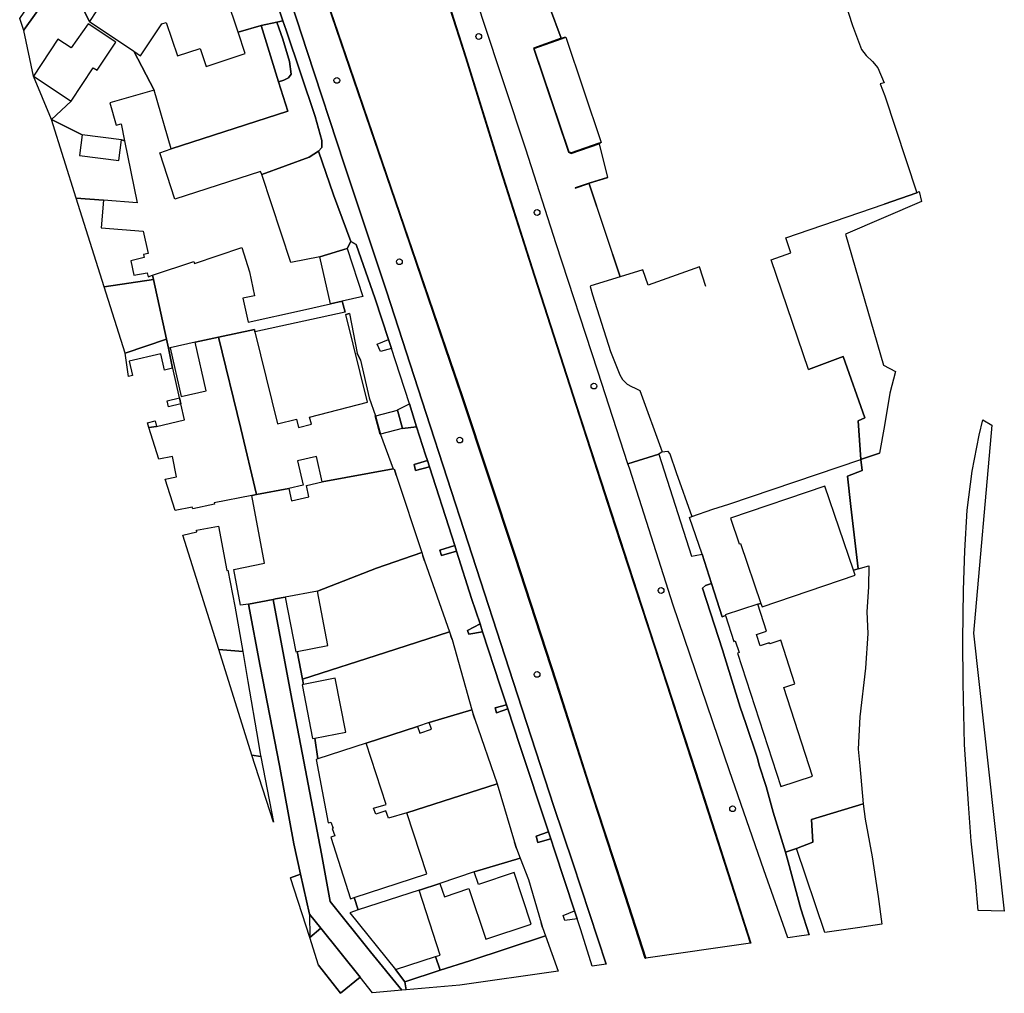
# Model space of a CAD drawing. Extents: x -26035517 to 31750492, y -9237385 to 8160032.
# Tile 233 of 256: x 31535523 to 31750492, y -9237385 to -9024807. Entities that reach past the tile are written whole.
import ezdxf

# ---------------------------------------------------------------- set-up
doc = ezdxf.new("R2010")
doc.units = 0
doc.layers.get('0').update_dxf_attribs({"linetype": 'CONTINUOUS'})
doc.layers.add('T-25', color=7, linetype='CONTINUOUS')

# ---------------------------------------------------------------- blocks, each defined once
blk = doc.blocks.new('BOLDER')
at = {"color": 0}
blk.add_circle((0, 0), 0.625, dxfattribs=at)

msp = doc.modelspace()

# ---------------------------------------------------------------- linework, layer by layer
at = {"layer": 'T-25', "color": 9}
for points in [[(31675062, -9119660, 15832), (31668331, -9121747, 15784), (31661745, -9101515, 15734), (31652640, -9073727, 15746), (31646047, -9053076, 15804), (31636639, -9024761, 15804), (31630291, -9004823, 15812), (31623891, -8985891, 15771), (31619431, -8973247, 15771), (31625079, -8971446, 15587), (31624748, -8970394, 15591), (31624653, -8970030, 15596), (31623921, -8967226, 15632), (31623764, -8964246, 15677), (31624655, -8962785, 15677), (31626130, -8961822, 15648), (31628235, -8961006, 15615), (31630687, -8960253, 15599), (31632691, -8959751, 15578)], [(31663543, -9231008, 15438), (31656308, -9208925, 15656), (31652156, -9196569, 15652), (31643245, -9169289, 15595), (31633443, -9139030, 15570), (31624260, -9110793, 15529), (31615605, -9084098, 15497), (31606384, -9056381, 15509), (31598323, -9031767, 15521), (31592630, -9014257, 15550), (31586769, -8996226, 15701), (31583850, -8986491, 15832), (31583837, -8986425, 15831)], [(31695092, -9226450, 15356), (31690895, -9213308, 15439), (31683066, -9188974, 15472), (31674148, -9161586, 15480), (31665597, -9135394, 15505), (31657050, -9109031, 15513), (31647974, -9080809, 15509), (31640552, -9057548, 15509), (31632982, -9033125, 15517), (31626014, -9011359, 15517), (31624571, -9006311, 15517)], [(31711758, -9008750, 14772), (31717354, -9026099, 14710), (31719349, -9031348, 14739), (31720312, -9032658, 14739), (31721708, -9033933, 14714), (31722912, -9035336, 14710), (31724251, -9038558, 14854), (31723378, -9038821, 14923), (31724390, -9041438, 14907)], [(31625966, -9011374, 15109), (31632934, -9033140, 15109), (31640504, -9057563, 15109), (31647926, -9080824, 15109), (31657002, -9109046, 15109), (31665549, -9135409, 15109), (31674100, -9161601, 15109), (31683018, -9188989, 15109), (31690847, -9213323, 15109), (31695044, -9226465, 15109), (31672214, -9229747, 15109), (31667038, -9213715, 15109), (31659890, -9191819, 15109), (31652693, -9169407, 15109), (31643742, -9141976, 15109), (31632185, -9107095, 15109), (31618527, -9067090, 15109), (31607602, -9035199, 15109), (31600853, -9015365, 15109)], [(31592630, -9014257, 15550), (31598323, -9031767, 15521), (31606384, -9056381, 15509), (31615605, -9084098, 15497), (31624260, -9110793, 15529), (31633443, -9139030, 15570), (31643245, -9169289, 15595), (31652156, -9196569, 15652), (31656308, -9208925, 15656), (31663543, -9231008, 15438), (31660499, -9231447, 15446), (31658053, -9223540, 15632), (31657263, -9221156, 15634), (31656669, -9219365, 15635), (31652274, -9206102, 15644), (31651472, -9203677, 15637), (31650965, -9202143, 15632), (31650811, -9201678, 15631), (31644717, -9183250, 15574), (31642100, -9175251, 15592), (31641815, -9174380, 15594), (31640458, -9170233, 15603), (31636602, -9158487, 15583), (31636032, -9156749, 15580), (31634195, -9151153, 15570), (31630913, -9140858, 15576), (31630516, -9139614, 15577), (31629872, -9137593, 15578), (31624991, -9122442, 15558), (31624549, -9121070, 15556), (31624145, -9119815, 15554), (31622188, -9113684, 15570), (31620594, -9108690, 15583), (31618521, -9102195, 15599), (31616669, -9096577, 15578), (31616029, -9094636, 15571), (31613111, -9085786, 15538), (31608998, -9073865, 15513), (31607831, -9073219, 15513), (31604013, -9063081, 15476), (31600773, -9053528, 15447), (31601486, -9052736, 15488), (31601465, -9051193, 15501), (31600014, -9045980, 15509), (31593669, -9027067, 15558), (31593009, -9025075, 15564), (31589750, -9015234, 15593)], [(31600773, -9053528, 15447), (31601486, -9052736, 15488), (31601465, -9051193, 15501), (31600014, -9045980, 15509), (31593669, -9027067, 15558), (31593009, -9025075, 15564), (31589750, -9015234, 15593)], [(31600811, -9015399, 15386), (31607555, -9035215, 15394), (31618480, -9067106, 15398), (31632138, -9107111, 15406), (31643695, -9141992, 15419), (31652645, -9169422, 15415), (31659842, -9191834, 15439), (31666990, -9213730, 15435), (31672166, -9229762, 15361)], [(31651190, -9022011, 15791), (31653751, -9028865, 15600), (31647712, -9031017, 15600), (31655354, -9053715, 15600), (31655922, -9053998, 15600), (31662029, -9051891, 15600), (31663883, -9059232, 15600), (31659873, -9060466, 15600), (31656782, -9061511, 15600), (31656814, -9061605, 15600), (31659809, -9060592, 15600), (31666622, -9080980, 15600), (31660194, -9082912, 15898), (31660107, -9083037, 15877), (31660618, -9084900, 15877), (31664510, -9097269, 15869), (31666553, -9102377, 15832), (31667108, -9103332, 15820), (31668183, -9104406, 15783), (31669120, -9104887, 15738), (31669910, -9105279, 15738), (31670905, -9105743, 15755), (31675807, -9119188, 15820), (31675062, -9119660, 15832), (31668331, -9121747, 15784), (31661745, -9101515, 15734), (31652640, -9073727, 15746), (31646047, -9053076, 15804), (31636639, -9024761, 15804)], [(31653751, -9028865, 15600), (31651190, -9022011, 15791)], [(31588241, -9026042, 15583), (31591680, -9025345, 15569), (31593009, -9025075, 15564)], [(31592001, -9038355, 15603), (31593181, -9037988, 15591), (31594242, -9037514, 15538), (31594789, -9036729, 15533), (31594426, -9033962, 15538), (31592963, -9029086, 15550), (31591680, -9025345, 15569)], [(31536720, -9026633, 14882), (31536397, -9027174, 14882)], [(31654633, -9028603, 16497), (31653768, -9028912, 15832), (31647775, -9031048, 16565), (31655395, -9053679, 16655), (31655926, -9053944, 16672), (31662013, -9051844, 15673), (31662412, -9051704, 16590)], [(31594063, -9044797, 15566), (31592001, -9038355, 15603)], [(31724390, -9041438, 14907), (31731389, -9062619, 14944), (31724274, -9065052, 15600)], [(31549137, -9049941, 15100), (31542491, -9046585, 14989)], [(31557727, -9051042, 15100), (31558441, -9051288, 15200)], [(31662029, -9051891, 15600), (31663883, -9059232, 15600)], [(31588369, -9058624, 15500), (31598702, -9054823, 15390), (31600773, -9053528, 15447)], [(31600773, -9053528, 15447), (31604013, -9063081, 15476), (31607831, -9073219, 15513), (31608998, -9073865, 15513), (31613111, -9085786, 15538), (31616029, -9094636, 15571)], [(31656798, -9061558, 15763), (31659841, -9060529, 15939), (31663898, -9059280, 15157)], [(31685355, -9083035, 15427), (31683954, -9078745, 15685), (31672708, -9082792, 16074), (31671597, -9079416, 16099), (31666654, -9080918, 16086), (31659841, -9060529, 15939)], [(31731389, -9062619, 14944), (31731869, -9062342, 14944)], [(31606996, -9074760, 15538), (31607831, -9073219, 15513)], [(31666622, -9080980, 15600), (31660194, -9082912, 15898), (31660107, -9083037, 15877), (31660618, -9084900, 15877), (31664510, -9097269, 15869), (31666553, -9102377, 15832), (31667108, -9103332, 15820), (31668183, -9104406, 15783), (31669120, -9104887, 15738), (31669910, -9105279, 15738), (31670905, -9105743, 15755), (31675807, -9119188, 15820), (31676970, -9118990, 15779), (31677432, -9119581, 15738), (31678830, -9123707, 15759), (31682297, -9133300, 15815)], [(31606579, -9088692, 15500), (31605942, -9086262, 15599)], [(31607531, -9088937, 15669), (31606700, -9089166, 15500)], [(31616029, -9094636, 15571), (31616669, -9096577, 15578), (31614269, -9097223, 15652), (31613602, -9095686, 15640), (31616029, -9094636, 15571)], [(31622188, -9113684, 15570), (31620594, -9108690, 15583), (31618521, -9102195, 15599), (31616669, -9096577, 15578)], [(31609900, -9099120, 15640), (31609232, -9097583, 15640)], [(31707730, -9101156, 15600), (31715305, -9098347, 15583), (31720043, -9111752, 15525), (31718603, -9112421, 15509), (31719192, -9120816, 15426)], [(31618032, -9110063, 15578), (31618019, -9110015, 15578), (31620594, -9108690, 15583)], [(31618032, -9110063, 15578), (31619089, -9114032, 15578)], [(31614192, -9115387, 15484), (31613110, -9111322, 15484)], [(31613220, -9111344, 15484), (31614276, -9115313, 15484)], [(31619089, -9114032, 15578), (31619102, -9114080, 15578), (31622188, -9113684, 15570)], [(31622188, -9113684, 15570), (31624145, -9119815, 15554), (31624549, -9121070, 15556)], [(31624549, -9121070, 15556), (31621612, -9121959, 15497), (31621929, -9123204, 15497), (31624991, -9122442, 15558), (31629872, -9137593, 15578), (31630516, -9139614, 15577)], [(31624549, -9121070, 15556), (31624991, -9122442, 15558)], [(31690359, -9130604, 15611), (31719192, -9120816, 15426), (31719737, -9120631, 15423)], [(31718619, -9144685, 15789), (31716991, -9131080, 15517), (31716277, -9124459, 15292), (31719427, -9123241, 15325), (31719192, -9120816, 15426)], [(31719737, -9120631, 15423), (31723209, -9119416, 15294)], [(31617690, -9124283, 15361), (31617373, -9123038, 15361)], [(31703220, -9225275, 16004), (31702645, -9223585, 16037), (31697979, -9210420, 15972), (31690523, -9188784, 15845), (31678224, -9152635, 15730), (31668660, -9122759, 15787), (31668331, -9121747, 15784)], [(31684561, -9141474, 15738), (31681790, -9133480, 15836), (31682297, -9133300, 15815), (31686889, -9131665, 15628)], [(31686889, -9131665, 15628), (31690359, -9130604, 15611)], [(31630516, -9139614, 15577), (31627261, -9140666, 15488), (31627620, -9141765, 15488), (31630913, -9140858, 15576), (31634195, -9151153, 15570), (31636032, -9156749, 15580)], [(31630516, -9139614, 15577), (31630913, -9140858, 15576)], [(31623903, -9142979, 15488), (31623544, -9141880, 15488)], [(31683026, -9141797, 15869), (31684561, -9141474, 15738)], [(31684561, -9141474, 15738), (31686560, -9147872, 15804)], [(31686560, -9147872, 15804), (31685221, -9148353, 15861)], [(31585502, -9152437, 15099), (31590870, -9151365, 15177), (31591386, -9151262, 15185)], [(31585502, -9152437, 15099), (31588022, -9165963, 15132), (31592215, -9187618, 15071), (31595404, -9204766, 15091), (31596860, -9211354, 15077), (31598797, -9220121, 15058), (31601248, -9223171, 15055)], [(31590870, -9151365, 15177), (31594694, -9172011, 15112), (31597548, -9186778, 15083), (31601394, -9206921, 15042), (31603302, -9217366, 15022), (31612137, -9228346, 15038), (31618969, -9236730, 15038)], [(31696664, -9152415, 15800), (31697345, -9152247, 15800)], [(31636032, -9156749, 15580), (31633326, -9158151, 15447), (31633592, -9158971, 15447), (31636602, -9158487, 15583), (31640458, -9170233, 15603), (31641815, -9174380, 15594)], [(31636032, -9156749, 15580), (31636602, -9158487, 15583)], [(31629945, -9160157, 15370), (31629678, -9159337, 15370)], [(31688963, -9162400, 15922), (31689493, -9164040, 15939)], [(31641815, -9174380, 15594), (31639318, -9175054, 15361), (31639634, -9176154, 15361), (31642100, -9175251, 15592), (31644717, -9183250, 15574), (31650811, -9201678, 15631), (31650965, -9202143, 15632)], [(31641815, -9174380, 15594), (31642100, -9175251, 15592)], [(31634861, -9177526, 15361), (31634544, -9176426, 15378)], [(31599985, -9181643, 15300), (31600645, -9186202, 15300)], [(31698470, -9192199, 16017), (31700064, -9197836, 16013), (31702691, -9206578, 15996), (31705117, -9205752, 15922)], [(31650965, -9202143, 15632), (31648266, -9203084, 15398), (31648657, -9204484, 15398), (31651472, -9203677, 15637), (31652274, -9206102, 15644), (31656669, -9219365, 15635)], [(31650965, -9202143, 15632), (31651472, -9203677, 15637)], [(31643971, -9205795, 15210), (31643579, -9204394, 15210)], [(31707903, -9224598, 15959), (31706097, -9218968, 16082), (31703325, -9208688, 15992), (31702691, -9206578, 15996)], [(31634780, -9210882, 15300), (31644779, -9207865, 15214)], [(31596860, -9211354, 15077), (31594659, -9212178, 15095)], [(31608547, -9216471, 15300), (31609439, -9219180, 15300)], [(31656669, -9219365, 15635), (31657263, -9221156, 15634), (31654518, -9221463, 15578), (31654168, -9220392, 15578), (31656669, -9219365, 15635)], [(31598797, -9220121, 15058), (31598870, -9225169, 15161)], [(31649703, -9223035, 15312), (31649353, -9221963, 15312)], [(31660499, -9231447, 15446), (31658053, -9223540, 15632), (31657263, -9221156, 15634)], [(31600795, -9231234, 15169), (31605589, -9237385, 15210), (31609840, -9233865, 15046), (31601248, -9223171, 15055), (31598870, -9225169, 15161)], [(31627354, -9232355, 15249), (31626281, -9229360, 15300)], [(31617556, -9232167, 15300), (31619638, -9234854, 15189), (31619930, -9236610, 15120)], [(31612530, -9237271, 15022), (31609840, -9233865, 15046)]]:
    msp.add_polyline3d(points, dxfattribs=at)
for points in [[(31546611, -9016919, 14751), (31557295, -9000796, 15153), (31565953, -8987761, 15329), (31576322, -8990314, 15664), (31578776, -8997269, 15640), (31580242, -9002917, 15636), (31582257, -9008895, 15617), (31585460, -9018395, 15587), (31580768, -9020074, 15500), (31578079, -9011961, 15500), (31566925, -9015655, 15500), (31557167, -9009084, 15500), (31549278, -9020800, 15500), (31552326, -9022853, 15500), (31550758, -9025184, 15500)], [(31624849, -9007104, 15109), (31626062, -9011344, 15517), (31633030, -9033110, 15517), (31640600, -9057533, 15509), (31648022, -9080794, 15509), (31657098, -9109016, 15513), (31665645, -9135379, 15505), (31674196, -9161571, 15480), (31683114, -9188959, 15472), (31690943, -9213293, 15439), (31695140, -9226435, 15356), (31695044, -9226465, 15109), (31690847, -9213323, 15109), (31683018, -9188989, 15109), (31674100, -9161601, 15109), (31665549, -9135409, 15109), (31657002, -9109046, 15109), (31647926, -9080824, 15109), (31640504, -9057563, 15109), (31632934, -9033140, 15109), (31625966, -9011374, 15109), (31624753, -9007132, 15109), (31624523, -9006325, 15109), (31624619, -9006297, 15109)], [(31588241, -9026042, 15583), (31583243, -9027551, 15500), (31580768, -9020074, 15500), (31585460, -9018395, 15587), (31582257, -9008895, 15617), (31587109, -9007257, 15617), (31589081, -9013213, 15599), (31585867, -9014350, 15578), (31586561, -9016241, 15562), (31589750, -9015234, 15593), (31593009, -9025075, 15564), (31591680, -9025345, 15569)], [(31672214, -9229747, 15109), (31672118, -9229777, 15361), (31666942, -9213745, 15435), (31659794, -9191849, 15439), (31652597, -9169437, 15415), (31643648, -9142008, 15419), (31632091, -9107127, 15406), (31618433, -9067122, 15398), (31607508, -9035231, 15394), (31600758, -9015396, 15386), (31600853, -9015365, 15109), (31607602, -9035199, 15109), (31618527, -9067090, 15109), (31632185, -9107095, 15109), (31643742, -9141976, 15109), (31652693, -9169407, 15109), (31659890, -9191819, 15109), (31667038, -9213715, 15109)], [(31536397, -9027174, 14882), (31535523, -9024540, 14751), (31536470, -9023196, 14780), (31538992, -9019588, 14837), (31540300, -9018010, 14845), (31540871, -9017813, 14850), (31541433, -9018241, 14878), (31541986, -9018735, 14874), (31542097, -9019067, 14874), (31536720, -9026633, 14882)], [(31542491, -9046585, 14989), (31546773, -9042579, 15100), (31551600, -9035297, 15100), (31552451, -9035861, 15100), (31556506, -9029745, 15100), (31550465, -9025677, 15100), (31546743, -9030948, 15100), (31543864, -9029040, 15100), (31538517, -9037105, 15100), (31536397, -9027174, 14882), (31536720, -9026633, 14882), (31542097, -9019067, 14874), (31543506, -9020196, 14813), (31545795, -9016779, 14817), (31546611, -9016919, 14751), (31550758, -9025184, 15500), (31560447, -9031707, 15500), (31564852, -9040173, 15500), (31555232, -9042948, 15200), (31556619, -9047823, 15200), (31557670, -9047535, 15200), (31558441, -9051288, 15200), (31557727, -9051042, 15100), (31549137, -9049941, 15100)], [(31564852, -9040173, 15500), (31560447, -9031707, 15500), (31561907, -9032690, 15500), (31566591, -9025735, 15500), (31567537, -9025422, 15500), (31569952, -9032716, 15500), (31574923, -9031070, 15500), (31576224, -9034996, 15500), (31584770, -9032166, 15500), (31583243, -9027551, 15500), (31588241, -9026042, 15583), (31592001, -9038355, 15603), (31594063, -9044797, 15566), (31568588, -9052990, 15500)], [(31568588, -9052990, 15500), (31594063, -9044797, 15566), (31592001, -9038355, 15603), (31593181, -9037988, 15591), (31594242, -9037514, 15538), (31594789, -9036729, 15533), (31594426, -9033962, 15538), (31592963, -9029086, 15550), (31591680, -9025345, 15569), (31593009, -9025075, 15564), (31593669, -9027067, 15558), (31600014, -9045980, 15509), (31601465, -9051193, 15501), (31601486, -9052736, 15488), (31600773, -9053528, 15447), (31598702, -9054823, 15390), (31588369, -9058624, 15500), (31588132, -9057921, 15500), (31569375, -9063963, 15500), (31566152, -9053856, 15500)], [(31592001, -9038355, 15603), (31588241, -9026042, 15583), (31591680, -9025345, 15569), (31592963, -9029086, 15550), (31594426, -9033962, 15538), (31594789, -9036729, 15533), (31594242, -9037514, 15538), (31593181, -9037988, 15591)], [(31662479, -9051628, 15600), (31661997, -9051797, 15600), (31655930, -9053890, 15600), (31655436, -9053643, 15600), (31647838, -9031079, 15600), (31653785, -9028959, 15600), (31654748, -9028614, 15600), (31654755, -9028636, 15600)], [(31546773, -9042579, 15100), (31542491, -9046585, 14989), (31538517, -9037105, 15100)], [(31547865, -9063739, 14952), (31542491, -9046585, 14989), (31549137, -9049941, 15100), (31548559, -9054445, 15100), (31557149, -9055549, 15100), (31557727, -9051042, 15100), (31558441, -9051288, 15200), (31561205, -9064806, 15200), (31553846, -9064186, 15200)], [(31588369, -9058624, 15500), (31598702, -9054823, 15390), (31600773, -9053528, 15447), (31604013, -9063081, 15476), (31607831, -9073219, 15513), (31606996, -9074760, 15538), (31601044, -9076549, 15500), (31594739, -9077832, 15500)], [(31719192, -9120816, 15426), (31718603, -9112421, 15509), (31720043, -9111752, 15525), (31715305, -9098347, 15583), (31707730, -9101156, 15600), (31699613, -9077235, 15600), (31703849, -9075727, 15600), (31702785, -9072409, 15600), (31724274, -9065052, 15600), (31731389, -9062619, 14944), (31731869, -9062342, 14944), (31732377, -9064484, 15046), (31715793, -9071601, 15251), (31724105, -9100212, 14964), (31726758, -9101623, 15083), (31725483, -9106325, 15083), (31724345, -9113446, 15116), (31723209, -9119416, 15294), (31719737, -9120631, 15423)], [(31553997, -9083149, 14686), (31547865, -9063739, 14952), (31553846, -9064186, 15200), (31553338, -9070282, 15200), (31562504, -9070998, 15200), (31563569, -9075846, 15200), (31562586, -9076081, 15200), (31562715, -9076754, 15200), (31559811, -9077471, 15200), (31560479, -9080600, 15200), (31563360, -9080076, 15200), (31563539, -9080958, 15200), (31564511, -9080554, 15200), (31564724, -9081523, 14981)], [(31606579, -9088692, 15500), (31586869, -9092979, 15500), (31586813, -9092445, 15443), (31578918, -9094142, 15261), (31573816, -9095238, 15200), (31568351, -9096476, 15200), (31568009, -9096518, 15228), (31567592, -9094557, 15214), (31564724, -9081523, 14981), (31564511, -9080554, 15200), (31573516, -9077599, 15200), (31573691, -9078031, 15200), (31584056, -9074560, 15200), (31585730, -9079856, 15200), (31586801, -9085103, 15200), (31584261, -9085573, 15200), (31585386, -9090832, 15500), (31597258, -9088214, 15500), (31603354, -9086870, 15500), (31605942, -9086262, 15599)], [(31605942, -9086262, 15599), (31603354, -9086870, 15500), (31601044, -9076549, 15500), (31606996, -9074760, 15538), (31610411, -9085211, 15648)], [(31558575, -9097647, 14976), (31553997, -9083149, 14686), (31564724, -9081523, 14981), (31567592, -9094557, 15214)], [(31594297, -9127175, 15500), (31587239, -9128482, 15391), (31583771, -9114038, 15210), (31578918, -9094142, 15261), (31586813, -9092445, 15443), (31586869, -9092979, 15500), (31591779, -9113069, 15500), (31595944, -9111992, 15500), (31596427, -9113859, 15500), (31599198, -9113142, 15500), (31598795, -9111586, 15500), (31611482, -9108305, 15500), (31606700, -9089166, 15500), (31607531, -9088937, 15669), (31609232, -9097583, 15640), (31609900, -9099120, 15640), (31611800, -9107390, 15472), (31613207, -9111296, 15484), (31613220, -9111344, 15484), (31614276, -9115313, 15484), (31614289, -9115361, 15484), (31617072, -9122885, 15382), (31601559, -9125725, 15500), (31600301, -9120184, 15500), (31596207, -9121115, 15500), (31597423, -9126462, 15500)], [(31558575, -9097647, 14976), (31567592, -9094557, 15214), (31568009, -9096518, 15228), (31568897, -9100925, 15259), (31567133, -9101331, 15200), (31566314, -9097779, 15200), (31559433, -9099364, 15200), (31560158, -9102509, 15200), (31559268, -9102714, 15200)], [(31587239, -9128482, 15391), (31586191, -9128676, 15300), (31577978, -9130302, 15300), (31578025, -9130603, 15300), (31573336, -9131573, 15300), (31573184, -9131231, 15300), (31569449, -9131986, 15300), (31567275, -9125103, 15200), (31569744, -9124628, 15200), (31568887, -9120167, 15200), (31565898, -9120741, 15200), (31563729, -9113829, 15136), (31565362, -9113613, 15200), (31571497, -9112198, 15200), (31570691, -9108700, 15200), (31570436, -9107377, 15200), (31568944, -9100914, 15200), (31568897, -9100925, 15259), (31568009, -9096518, 15228), (31568351, -9096476, 15200), (31570748, -9107053, 15200), (31576214, -9105814, 15200), (31573816, -9095238, 15200), (31578918, -9094142, 15261), (31583771, -9114038, 15210)], [(31613602, -9095686, 15640), (31616029, -9094636, 15571), (31616669, -9096577, 15578), (31614269, -9097223, 15652)], [(31570436, -9107377, 15200), (31570691, -9108700, 15200), (31568009, -9109319, 15200), (31567707, -9108008, 15200)], [(31619041, -9114045, 15578), (31614324, -9115300, 15484), (31613268, -9111331, 15484), (31617984, -9110076, 15578)], [(31622188, -9113684, 15570), (31619102, -9114080, 15578), (31619089, -9114032, 15578), (31618032, -9110063, 15578), (31618019, -9110015, 15578), (31620594, -9108690, 15583)], [(31563729, -9113829, 15136), (31563396, -9112817, 15200), (31565085, -9112428, 15200), (31565362, -9113613, 15200)], [(31744772, -9219274, 14262), (31744271, -9213312, 14489), (31743268, -9204138, 14518), (31742677, -9195984, 14555), (31741800, -9183058, 14555), (31741518, -9169667, 14481), (31741421, -9160247, 14469), (31741607, -9149398, 14485), (31741850, -9140775, 14518), (31742386, -9131878, 14534), (31743448, -9123345, 14551), (31745006, -9115494, 14522), (31745838, -9112199, 14538), (31747736, -9113346, 14411), (31743745, -9158768, 14309), (31750492, -9219438, 18126)], [(31624549, -9121070, 15556), (31624991, -9122442, 15558), (31621929, -9123204, 15497), (31621612, -9121959, 15497)], [(31707903, -9224598, 15959), (31706210, -9224844, 15878), (31703220, -9225275, 16004), (31702645, -9223585, 16037), (31697979, -9210420, 15972), (31690523, -9188784, 15845), (31678224, -9152635, 15730), (31668660, -9122759, 15787), (31668331, -9121747, 15784), (31675062, -9119660, 15832), (31682221, -9141936, 15873), (31683026, -9141797, 15869), (31684561, -9141474, 15738), (31686560, -9147872, 15804), (31685221, -9148353, 15861), (31684564, -9148893, 15861), (31688963, -9162400, 15922), (31689493, -9164040, 15939), (31692831, -9174940, 15967), (31694079, -9178450, 15967), (31696641, -9186076, 15984), (31697002, -9187549, 15988), (31698470, -9192199, 16017), (31700064, -9197836, 16013), (31702691, -9206578, 15996), (31703325, -9208688, 15992), (31706097, -9218968, 16082)], [(31717547, -9144985, 15800), (31711298, -9126624, 15800), (31690691, -9133642, 15800), (31692605, -9139263, 15800), (31692893, -9139165, 15800), (31697345, -9152247, 15800), (31696664, -9152415, 15800), (31689559, -9154723, 15800), (31689624, -9154931, 15800), (31688891, -9155179, 15863), (31686560, -9147872, 15804), (31684561, -9141474, 15738), (31681790, -9133480, 15836), (31682297, -9133300, 15815), (31686889, -9131665, 15628), (31690359, -9130604, 15611), (31719192, -9120816, 15426), (31719427, -9123241, 15325), (31716277, -9124459, 15292), (31716991, -9131080, 15517), (31718619, -9144685, 15789)], [(31594297, -9127175, 15500), (31594896, -9129823, 15500), (31598682, -9128962, 15500), (31598124, -9126507, 15500), (31601559, -9125725, 15500), (31617072, -9122885, 15382), (31617373, -9123038, 15361), (31617690, -9124283, 15361), (31623287, -9141107, 15482), (31613433, -9144530, 15464), (31600544, -9149557, 15300), (31593510, -9150898, 15300), (31591386, -9151262, 15185), (31590870, -9151365, 15177), (31585502, -9152437, 15099), (31583764, -9152610, 15300), (31582312, -9144820, 15300), (31588968, -9143473, 15300), (31586191, -9128676, 15300), (31587239, -9128482, 15391)], [(31582463, -9152868, 15300), (31584231, -9162723, 14874), (31584242, -9162789, 14874), (31579025, -9162308, 15181), (31571140, -9137340, 15300), (31574233, -9136662, 15300), (31574156, -9136292, 15300), (31578895, -9135358, 15300), (31580773, -9145044, 15300), (31580953, -9145017, 15300)], [(31630516, -9139614, 15577), (31630913, -9140858, 15576), (31627620, -9141765, 15488), (31627261, -9140666, 15488)], [(31597271, -9168820, 15227), (31596138, -9162751, 15300), (31602818, -9161474, 15300), (31600544, -9149557, 15300), (31613433, -9144530, 15464), (31623287, -9141107, 15482), (31623544, -9141880, 15488), (31623903, -9142979, 15488), (31629380, -9158492, 15376), (31615359, -9163005, 15484)], [(31717547, -9144985, 15800), (31718619, -9144685, 15789), (31720915, -9144041, 15609), (31720813, -9148624, 15538), (31720457, -9154076, 15165), (31720691, -9158837, 14936), (31720203, -9166369, 14841), (31718958, -9177026, 14931), (31718555, -9184048, 14895), (31718918, -9187727, 14903), (31719654, -9195990, 14706), (31708362, -9199437, 15775), (31708717, -9204383, 15787), (31705117, -9205752, 15922), (31702691, -9206578, 15996), (31700064, -9197836, 16013), (31698470, -9192199, 16017), (31697002, -9187549, 15988), (31696641, -9186076, 15984), (31694079, -9178450, 15967), (31692831, -9174940, 15967), (31689493, -9164040, 15939), (31688963, -9162400, 15922), (31684564, -9148893, 15861), (31685221, -9148353, 15861), (31686560, -9147872, 15804), (31688891, -9155179, 15863), (31689624, -9154931, 15800), (31691451, -9160550, 15800), (31691758, -9160450, 15800), (31692579, -9162978, 15800), (31692235, -9163090, 15800), (31701692, -9192211, 15800), (31708626, -9189959, 15800), (31702345, -9170618, 15800), (31704789, -9169824, 15800), (31701697, -9160303, 15800), (31699292, -9161084, 15800), (31699189, -9160878, 15800), (31697211, -9161521, 15800), (31696399, -9159019, 15800), (31698583, -9158310, 15800), (31696664, -9152415, 15800), (31697345, -9152247, 15800), (31697599, -9152982, 15800), (31717918, -9146062, 15800)], [(31608547, -9216471, 15300), (31609439, -9219180, 15300), (31607568, -9219780, 15300), (31617556, -9232167, 15300), (31619638, -9234854, 15189), (31619930, -9236610, 15120), (31618969, -9236730, 15038), (31612137, -9228346, 15038), (31603302, -9217366, 15022), (31601394, -9206921, 15042), (31597548, -9186778, 15083), (31594694, -9172011, 15112), (31590870, -9151365, 15177), (31591386, -9151262, 15185), (31593510, -9150898, 15300), (31595785, -9162817, 15300), (31596138, -9162751, 15300), (31597271, -9168820, 15227), (31597479, -9169936, 15300), (31597164, -9169997, 15300), (31599438, -9181749, 15300), (31599985, -9181643, 15300), (31600645, -9186202, 15300), (31600229, -9186340, 15300), (31602850, -9200165, 15300), (31603487, -9200020, 15300), (31603938, -9201322, 15300), (31603741, -9201383, 15300), (31604312, -9202995, 15300), (31603429, -9203323, 15300), (31607742, -9216733, 15300)], [(31585502, -9152437, 15099), (31590870, -9151365, 15177), (31594694, -9172011, 15112), (31597548, -9186778, 15083), (31601394, -9206921, 15042), (31603302, -9217366, 15022), (31612137, -9228346, 15038), (31618969, -9236730, 15038), (31612530, -9237271, 15022), (31609840, -9233865, 15046), (31601248, -9223171, 15055), (31598797, -9220121, 15058), (31596860, -9211354, 15077), (31595404, -9204766, 15091), (31592215, -9187618, 15071), (31588022, -9165963, 15132)], [(31636032, -9156749, 15580), (31636602, -9158487, 15583), (31633592, -9158971, 15447), (31633326, -9158151, 15447)], [(31611157, -9182765, 15300), (31600645, -9186202, 15300), (31599985, -9181643, 15300), (31606708, -9180342, 15300), (31604434, -9168590, 15300), (31597479, -9169936, 15300), (31597271, -9168820, 15227), (31615359, -9163005, 15484), (31629380, -9158492, 15376), (31629678, -9159337, 15370), (31629945, -9160157, 15370), (31634272, -9175464, 15378), (31624943, -9178273, 15300), (31622377, -9179153, 15300)], [(31584242, -9162789, 14874), (31585353, -9169308, 14877), (31587580, -9182383, 14884), (31588048, -9185125, 14886), (31588140, -9185667, 14886), (31586225, -9185386, 14956), (31579025, -9162308, 15181)], [(31641815, -9174380, 15594), (31642100, -9175251, 15592), (31639634, -9176154, 15361), (31639318, -9175054, 15361)], [(31620063, -9197946, 15300), (31616019, -9199167, 15300), (31615457, -9197529, 15300), (31613262, -9198251, 15300), (31612781, -9196945, 15300), (31615545, -9196131, 15300), (31611157, -9182765, 15300), (31622377, -9179153, 15300), (31622883, -9180620, 15300), (31625447, -9179741, 15300), (31624943, -9178273, 15300), (31634272, -9175464, 15378), (31634544, -9176426, 15378), (31634861, -9177526, 15361), (31639769, -9191675, 14976)], [(31588140, -9185667, 14886), (31588151, -9185733, 14886), (31590499, -9197796, 14845), (31590930, -9200009, 14837), (31586225, -9185386, 14956)], [(31608547, -9216471, 15300), (31624388, -9211285, 15300), (31620063, -9197946, 15300), (31639769, -9191675, 14976), (31643579, -9204394, 15210), (31643971, -9205795, 15210), (31644779, -9207865, 15214), (31634780, -9210882, 15300), (31627272, -9213406, 15300), (31622807, -9214847, 15300), (31622712, -9214878, 15300), (31609439, -9219180, 15300)], [(31723777, -9222307, 14706), (31718404, -9223082, 15275), (31711338, -9224101, 15894), (31705117, -9205752, 15922), (31708717, -9204383, 15787), (31708362, -9199437, 15775), (31719654, -9195990, 14706), (31720100, -9199357, 14714), (31721606, -9207610, 14567), (31722959, -9216213, 14620)], [(31650965, -9202143, 15632), (31651472, -9203677, 15637), (31648657, -9204484, 15398), (31648266, -9203084, 15398)], [(31627354, -9232355, 15249), (31626281, -9229360, 15300), (31627289, -9229036, 15300), (31622712, -9214878, 15300), (31622807, -9214847, 15300), (31627272, -9213406, 15300), (31628244, -9216302, 15300), (31633589, -9214505, 15300), (31637318, -9225599, 15300), (31647227, -9222268, 15300), (31643446, -9211022, 15300), (31635704, -9213624, 15300), (31634780, -9210882, 15300), (31644779, -9207865, 15214), (31646595, -9212516, 15222), (31649353, -9221963, 15312), (31649703, -9223035, 15312), (31650345, -9224846, 15292), (31633820, -9230260, 15300)], [(31598870, -9225169, 15161), (31594659, -9212178, 15095), (31596860, -9211354, 15077), (31598797, -9220121, 15058)], [(31656669, -9219365, 15635), (31657263, -9221156, 15634), (31654518, -9221463, 15578), (31654168, -9220392, 15578)], [(31600795, -9231234, 15169), (31598870, -9225169, 15161), (31601248, -9223171, 15055), (31609840, -9233865, 15046), (31605589, -9237385, 15210)], [(31653066, -9232521, 15206), (31631601, -9235622, 15281), (31619930, -9236610, 15120), (31619638, -9234854, 15189), (31627354, -9232355, 15249), (31633820, -9230260, 15300), (31650345, -9224846, 15292)], [(31617556, -9232167, 15300), (31626281, -9229360, 15300), (31627354, -9232355, 15249), (31619638, -9234854, 15189)]]:
    msp.add_polyline3d(points, close=True, dxfattribs=at)

# ---------------------------------------------------------------- block references
at = {"layer": 'T-25', "color": 9, "xscale": 1000, "yscale": 1000, "zscale": 1000}
for p in [(31635753, -9028476, 16258), (31604758, -9038062, 16119), (31648479, -9066900, 16303), (31618425, -9077655, 16119), (31660902, -9104805, 16316), (31631606, -9116584, 16078), (31675546, -9149439, 16336), (31648480, -9167759, 16082), (31691175, -9197088, 16352)]:
    msp.add_blockref('BOLDER', p, dxfattribs=at)

doc.saveas('drawing.dxf')
